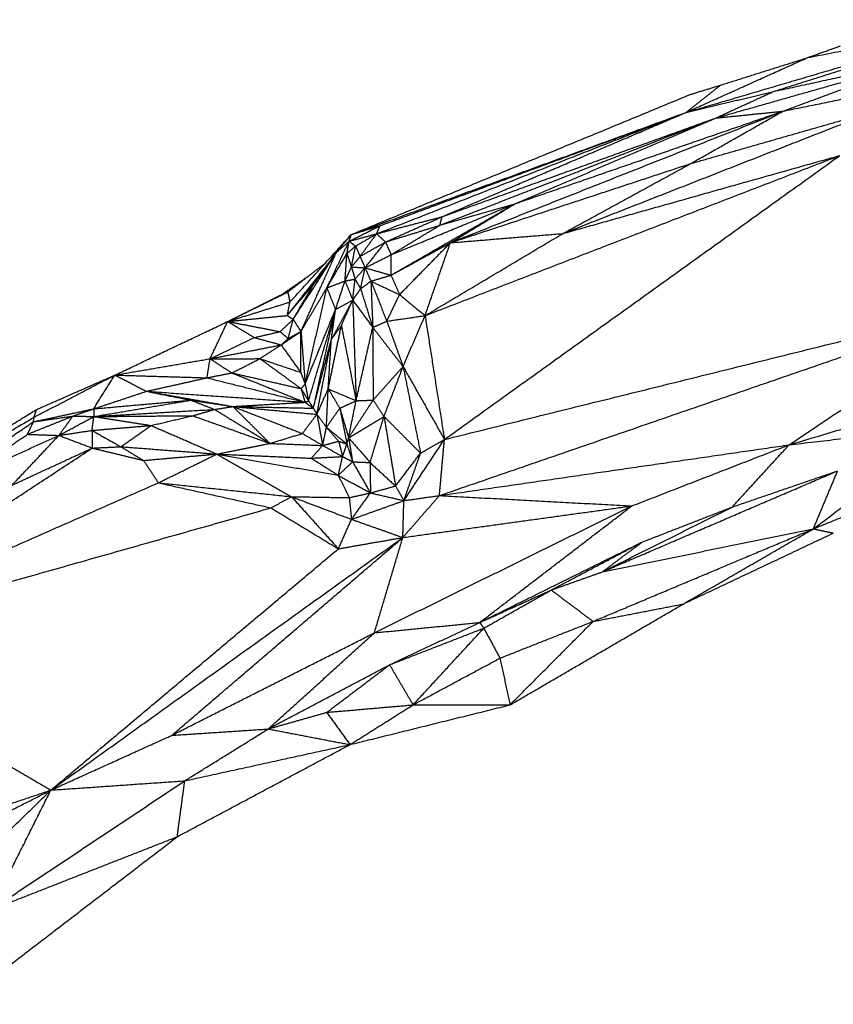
# Model space of a CAD drawing. Header units: millimetres. Extents: x 73 to 109.5, y 0 to 89.7.
# Tile 15 of 83: x 82.2 to 86, y 30.3 to 34.9. Entities that reach past the tile are written whole.
import ezdxf

# ---------------------------------------------------------------- set-up
doc = ezdxf.new("R2010")
doc.units = ezdxf.units.MM
doc.header["$MEASUREMENT"] = 0
doc.layers.add('Make2D$visible$lines', color=7, linetype='Continuous', true_color=0x000000)

msp = doc.modelspace()

# ---------------------------------------------------------------- linework, layer by layer
at = {"layer": 'Make2D$visible$lines'}
for points in [[(85.2932, 34.4559), (86.0285, 34.6725), (86.7638, 34.8891)], [(85.7017, 34.5539), (86.2328, 34.7215), (86.7638, 34.8891)], [(85.8603, 34.7118), (86.3121, 34.8005), (86.7638, 34.8891)], [(85.8603, 34.7118), (85.9371, 34.7392), (86.0138, 34.7667)], [(85.2932, 34.4559), (85.5768, 34.5839), (85.8603, 34.7118)], [(85.4317, 34.4299), (85.9208, 34.5688), (86.4099, 34.7078)], [(85.4538, 34.5834), (85.657, 34.6476), (85.8603, 34.7118)], [(85.7017, 34.5539), (86.0558, 34.6309), (86.4099, 34.7078)], [(85.7454, 34.4618), (86.0776, 34.5848), (86.4099, 34.7078)], [(85.2932, 34.4559), (85.3735, 34.5197), (85.4538, 34.5834)], [(85.312, 34.5395), (85.3829, 34.5615), (85.4538, 34.5834)], [(85.7454, 34.4618), (86.0686, 34.5277), (86.3919, 34.5937)], [(83.73, 33.8855), (84.521, 34.2125), (85.312, 34.5395)], [(85.2932, 34.4559), (85.4975, 34.5049), (85.7017, 34.5539)], [(85.4317, 34.4299), (85.5667, 34.4919), (85.7017, 34.5539)], [(83.73, 33.8855), (84.5116, 34.1707), (85.2932, 34.4559)], [(83.8486, 33.8891), (84.5709, 34.1725), (85.2932, 34.4559)], [(83.8644, 33.9268), (84.5788, 34.1914), (85.2932, 34.4559)], [(84.1548, 33.9692), (84.724, 34.2126), (85.2932, 34.4559)], [(84.193, 33.8476), (84.9692, 34.1547), (85.7454, 34.4618)], [(84.4939, 34.0292), (85.1196, 34.2455), (85.7454, 34.4618)], [(84.7179, 33.8904), (85.4515, 34.1784), (86.1851, 34.4664)], [(85.3153, 34.2173), (85.7502, 34.3419), (86.185, 34.4666)], [(85.3153, 34.2173), (85.5303, 34.3396), (85.7454, 34.4618)], [(85.4317, 34.4299), (85.5885, 34.4458), (85.7454, 34.4618)], [(84.1437, 33.929), (84.7877, 34.1794), (85.4317, 34.4299)], [(84.1548, 33.9692), (84.7933, 34.1995), (85.4317, 34.4299)], [(84.4939, 34.0292), (84.9628, 34.2295), (85.4317, 34.4299)], [(84.0748, 33.5073), (85.0429, 33.8811), (86.0111, 34.2549)], [(84.1651, 32.9289), (85.0881, 33.5919), (86.0111, 34.2549)], [(84.193, 33.8476), (84.7542, 34.0324), (85.3153, 34.2173)], [(84.7179, 33.8904), (85.3645, 34.0727), (86.0111, 34.2549)], [(84.7179, 33.8904), (85.0166, 34.0539), (85.3153, 34.2173)], [(83.9159, 33.696), (84.2049, 33.8626), (84.4939, 34.0292)], [(83.9163, 33.7915), (84.2051, 33.9103), (84.4939, 34.0292)], [(84.1437, 33.929), (84.3188, 33.9791), (84.4939, 34.0292)], [(84.193, 33.8476), (84.3434, 33.9384), (84.4939, 34.0292)], [(83.8486, 33.8891), (84.0017, 33.9292), (84.1548, 33.9692)], [(83.8899, 33.8509), (84.0223, 33.9101), (84.1548, 33.9692)], [(84.1437, 33.929), (84.1493, 33.9491), (84.1548, 33.9692)], [(83.7203, 33.8546), (83.7924, 33.8907), (83.8644, 33.9268)], [(83.7203, 33.8546), (83.7844, 33.8719), (83.8486, 33.8891)], [(83.73, 33.8855), (83.7972, 33.9061), (83.8644, 33.9268)], [(83.7501, 33.8318), (83.7994, 33.8605), (83.8486, 33.8891)], [(83.7712, 33.7838), (83.8099, 33.8364), (83.8486, 33.8891)], [(83.8486, 33.8891), (83.8565, 33.908), (83.8644, 33.9268)], [(83.8486, 33.8891), (83.8692, 33.87), (83.8899, 33.8509)], [(83.8899, 33.8509), (84.0168, 33.89), (84.1437, 33.929)], [(83.9163, 33.7915), (84.03, 33.8603), (84.1437, 33.929)], [(84.0748, 33.5073), (84.3963, 33.6989), (84.7179, 33.8904)], [(84.193, 33.8476), (84.4554, 33.869), (84.7179, 33.8904)], [(83.4439, 33.5706), (83.5869, 33.728), (83.73, 33.8855)], [(83.6162, 33.6367), (83.6683, 33.7457), (83.7203, 33.8546)], [(83.6605, 33.8023), (83.6953, 33.8439), (83.73, 33.8855)], [(83.6605, 33.8023), (83.6904, 33.8285), (83.7203, 33.8546)], [(83.7099, 33.7969), (83.7151, 33.8258), (83.7203, 33.8546)], [(83.7203, 33.8546), (83.7251, 33.8701), (83.73, 33.8855)], [(83.7203, 33.8546), (83.7352, 33.8432), (83.7501, 33.8318)], [(83.7712, 33.7838), (83.8305, 33.8173), (83.8899, 33.8509)], [(83.7947, 33.7304), (83.8423, 33.7907), (83.8899, 33.8509)], [(83.8899, 33.8509), (83.9031, 33.8212), (83.9163, 33.7915)], [(83.9159, 33.696), (84.0545, 33.7718), (84.193, 33.8476)], [(83.9557, 33.6051), (84.0744, 33.7263), (84.193, 33.8476)], [(84.0748, 33.5073), (84.1339, 33.6775), (84.193, 33.8476)], [(83.4589, 33.4895), (83.5597, 33.6459), (83.6605, 33.8023)], [(83.4953, 33.4331), (83.5779, 33.6177), (83.6605, 33.8023)], [(83.556, 33.6555), (83.6083, 33.7289), (83.6605, 33.8023)], [(83.6162, 33.6367), (83.6631, 33.7168), (83.7099, 33.7969)], [(83.7011, 33.669), (83.7055, 33.733), (83.7099, 33.7969)], [(83.7099, 33.7969), (83.73, 33.8144), (83.7501, 33.8318)], [(83.7099, 33.7969), (83.7204, 33.7656), (83.7309, 33.7343)], [(83.7309, 33.7343), (83.7405, 33.7831), (83.7501, 33.8318)], [(83.7501, 33.8318), (83.7607, 33.8078), (83.7712, 33.7838)], [(83.4314, 33.5078), (83.5292, 33.6314), (83.6269, 33.7551)], [(83.4335, 33.6171), (83.521, 33.6845), (83.6085, 33.7518)], [(83.7309, 33.7343), (83.7511, 33.759), (83.7712, 33.7838)], [(83.7712, 33.7838), (83.7829, 33.7571), (83.7947, 33.7304)], [(83.7947, 33.7304), (83.8555, 33.7609), (83.9163, 33.7915)], [(83.9159, 33.696), (83.9161, 33.7437), (83.9163, 33.7915)], [(83.7011, 33.669), (83.716, 33.7017), (83.7309, 33.7343)], [(83.7309, 33.7343), (83.7394, 33.7059), (83.7478, 33.6776)], [(83.7309, 33.7343), (83.7628, 33.7323), (83.7947, 33.7304)], [(83.7478, 33.6776), (83.7713, 33.704), (83.7947, 33.7304)], [(83.7738, 33.6322), (83.7842, 33.6813), (83.7947, 33.7304)], [(83.7947, 33.7304), (83.8553, 33.7132), (83.9159, 33.696)], [(83.7947, 33.7304), (83.8083, 33.6992), (83.8218, 33.6681)], [(83.4077, 33.607), (83.4693, 33.6495), (83.531, 33.6921)], [(83.6162, 33.6367), (83.6587, 33.6529), (83.7011, 33.669)], [(83.6567, 33.5358), (83.6789, 33.6024), (83.7011, 33.669)], [(83.7011, 33.669), (83.7245, 33.6733), (83.7478, 33.6776)], [(83.7011, 33.669), (83.7191, 33.6242), (83.7372, 33.5794)], [(83.7372, 33.5794), (83.7425, 33.6285), (83.7478, 33.6776)], [(83.7478, 33.6776), (83.7608, 33.6549), (83.7738, 33.6322)], [(83.7738, 33.6322), (83.7978, 33.6501), (83.8218, 33.6681)], [(83.8218, 33.6681), (83.8689, 33.682), (83.9159, 33.696)], [(83.8218, 33.6681), (83.859, 33.5746), (83.8961, 33.4811)], [(83.8218, 33.6681), (83.8888, 33.6366), (83.9557, 33.6051)], [(83.8218, 33.6681), (83.8262, 33.5601), (83.8305, 33.452)], [(83.9159, 33.696), (83.9358, 33.6505), (83.9557, 33.6051)], [(83.1534, 33.4798), (83.2935, 33.5485), (83.4335, 33.6171)], [(83.4077, 33.607), (83.4206, 33.612), (83.4335, 33.6171)], [(83.4314, 33.5078), (83.4937, 33.5817), (83.556, 33.6555)], [(83.4335, 33.6171), (83.4387, 33.5939), (83.4439, 33.5706)], [(83.4589, 33.4895), (83.5074, 33.5725), (83.556, 33.6555)], [(83.4953, 33.4331), (83.5558, 33.5349), (83.6162, 33.6367)], [(83.5149, 33.1873), (83.5656, 33.412), (83.6162, 33.6367)], [(83.6162, 33.6367), (83.6365, 33.5862), (83.6567, 33.5358)], [(83.7372, 33.5794), (83.7555, 33.6058), (83.7738, 33.6322)], [(83.7738, 33.6322), (83.8021, 33.5421), (83.8305, 33.452)], [(83.1534, 33.4798), (83.2805, 33.5434), (83.4077, 33.607)], [(83.1534, 33.4798), (83.2987, 33.5252), (83.4439, 33.5706)], [(83.4314, 33.5078), (83.4377, 33.5392), (83.4439, 33.5706)], [(83.6372, 33.3956), (83.6872, 33.4875), (83.7372, 33.5794)], [(83.6567, 33.5358), (83.697, 33.5576), (83.7372, 33.5794)], [(83.6839, 33.4612), (83.7105, 33.5203), (83.7372, 33.5794)], [(83.7372, 33.5794), (83.745, 33.3445), (83.7528, 33.1097)], [(83.7372, 33.5794), (83.7838, 33.5157), (83.8305, 33.452)], [(83.8961, 33.4811), (83.9259, 33.5431), (83.9557, 33.6051)], [(83.9557, 33.6051), (84.0152, 33.5562), (84.0748, 33.5073)], [(84.1418, 32.6668), (85.4592, 33.1212), (86.7766, 33.5756)], [(84.1651, 32.9289), (85.4708, 33.2523), (86.7766, 33.5756)], [(85.7739, 32.9036), (86.2752, 33.2396), (86.7766, 33.5756)], [(83.5149, 33.1873), (83.5858, 33.3616), (83.6567, 33.5358)], [(83.5308, 33.1089), (83.5938, 33.3223), (83.6567, 33.5358)], [(83.553, 33.0749), (83.6049, 33.3053), (83.6567, 33.5358)], [(83.6372, 33.3956), (83.647, 33.4657), (83.6567, 33.5358)], [(82.627, 33.2296), (82.8902, 33.3547), (83.1534, 33.4798)], [(83.0712, 33.3058), (83.1123, 33.3928), (83.1534, 33.4798)], [(83.1534, 33.4798), (83.2924, 33.4938), (83.4314, 33.5078)], [(83.1534, 33.4798), (83.2755, 33.4561), (83.3977, 33.4323)], [(83.1534, 33.4798), (83.2157, 33.4423), (83.278, 33.4048)], [(83.3977, 33.4323), (83.4283, 33.4609), (83.4589, 33.4895)], [(83.4314, 33.5078), (83.4451, 33.4986), (83.4589, 33.4895)], [(83.4357, 33.4), (83.4473, 33.4447), (83.4589, 33.4895)], [(83.4589, 33.4895), (83.4771, 33.4613), (83.4953, 33.4331)], [(83.8305, 33.452), (83.8633, 33.4666), (83.8961, 33.4811)], [(83.8961, 33.4811), (83.9854, 33.4942), (84.0748, 33.5073)], [(83.8961, 33.4811), (83.9341, 33.3752), (83.9721, 33.2693)], [(83.9721, 33.2693), (84.0234, 33.3883), (84.0748, 33.5073)], [(84.0748, 33.5073), (84.1199, 33.2181), (84.1651, 32.9289)], [(83.278, 33.4048), (83.3378, 33.4186), (83.3977, 33.4323)], [(83.3977, 33.4323), (83.4167, 33.4162), (83.4357, 33.4)], [(83.4031, 33.3702), (83.4492, 33.4016), (83.4953, 33.4331)], [(83.4357, 33.4), (83.4655, 33.4165), (83.4953, 33.4331)], [(83.4942, 33.242), (83.4947, 33.3376), (83.4953, 33.4331)], [(83.4953, 33.4331), (83.5051, 33.3102), (83.5149, 33.1873)], [(83.6225, 33.165), (83.6532, 33.3131), (83.6839, 33.4612)], [(83.6372, 33.3956), (83.6605, 33.4284), (83.6839, 33.4612)], [(83.6839, 33.4612), (83.7184, 33.2854), (83.7528, 33.1097)], [(83.7528, 33.1097), (83.7916, 33.2808), (83.8305, 33.452)], [(83.8305, 33.452), (83.9013, 33.3607), (83.9721, 33.2693)], [(83.8305, 33.452), (83.8314, 33.2823), (83.8322, 33.1126)], [(85.7739, 32.9036), (86.7206, 33.1868), (87.6673, 33.4699)], [(83.0712, 33.3058), (83.1746, 33.3553), (83.278, 33.4048)], [(83.278, 33.4048), (83.3406, 33.3875), (83.4031, 33.3702)], [(83.4031, 33.3702), (83.4194, 33.3851), (83.4357, 33.4)], [(83.553, 33.0749), (83.5951, 33.2352), (83.6372, 33.3956)], [(83.5698, 33.0462), (83.6035, 33.2209), (83.6372, 33.3956)], [(83.6225, 33.165), (83.6298, 33.2803), (83.6372, 33.3956)], [(83.0712, 33.3058), (83.2371, 33.338), (83.4031, 33.3702)], [(83.3041, 33.3062), (83.3536, 33.3382), (83.4031, 33.3702)], [(83.4031, 33.3702), (83.4487, 33.3061), (83.4942, 33.242)], [(82.627, 33.2296), (82.8491, 33.2677), (83.0712, 33.3058)], [(83.0567, 33.2168), (83.0639, 33.2613), (83.0712, 33.3058)], [(83.0712, 33.3058), (83.1876, 33.306), (83.3041, 33.3062)], [(83.0712, 33.3058), (83.1218, 33.2727), (83.1725, 33.2397)], [(83.1725, 33.2397), (83.2383, 33.2729), (83.3041, 33.3062)], [(83.3041, 33.3062), (83.4001, 33.2362), (83.4961, 33.1661)], [(83.3041, 33.3062), (83.3992, 33.2741), (83.4942, 33.242)], [(83.8322, 33.1126), (83.9021, 33.191), (83.9721, 33.2693)], [(83.883, 33.0367), (83.9275, 33.153), (83.9721, 33.2693)], [(83.9721, 33.2693), (84.0686, 33.0991), (84.1651, 32.9289)], [(83.9721, 33.2693), (84.0129, 33.0671), (84.0537, 32.8649)], [(82.2493, 33.0328), (82.4381, 33.1312), (82.627, 33.2296)], [(82.2616, 33.0691), (82.4443, 33.1493), (82.627, 33.2296)], [(82.5276, 33.0719), (82.5773, 33.1507), (82.627, 33.2296)], [(82.627, 33.2296), (82.8418, 33.2232), (83.0567, 33.2168)], [(82.627, 33.2296), (82.7006, 33.1917), (82.7743, 33.1538)], [(82.7743, 33.1538), (82.9155, 33.1853), (83.0567, 33.2168)], [(83.0567, 33.2168), (83.1146, 33.2283), (83.1725, 33.2397)], [(83.0567, 33.2168), (83.2854, 33.1597), (83.5141, 33.1025)], [(83.1725, 33.2397), (83.3433, 33.1711), (83.5141, 33.1025)], [(83.1725, 33.2397), (83.3343, 33.2029), (83.4961, 33.1661)], [(83.4942, 33.242), (83.5046, 33.2147), (83.5149, 33.1873)], [(82.5276, 33.0719), (82.651, 33.1128), (82.7743, 33.1538)], [(82.7743, 33.1538), (83.1442, 33.1282), (83.5141, 33.1025)], [(82.7743, 33.1538), (82.976, 33.1183), (83.1776, 33.0828)], [(82.7743, 33.1538), (82.8777, 33.1331), (82.9811, 33.1124)], [(83.4961, 33.1661), (83.5055, 33.1767), (83.5149, 33.1873)], [(83.4961, 33.1661), (83.5051, 33.1343), (83.5141, 33.1025)], [(83.4961, 33.1661), (83.5134, 33.1375), (83.5308, 33.1089)], [(83.5149, 33.1873), (83.5229, 33.1481), (83.5308, 33.1089)], [(83.5698, 33.0462), (83.5961, 33.1056), (83.6225, 33.165)], [(83.6143, 32.9855), (83.6184, 33.0753), (83.6225, 33.165)], [(83.6225, 33.165), (83.6496, 33.1198), (83.6767, 33.0747)], [(83.6225, 33.165), (83.6876, 33.1373), (83.7528, 33.1097)], [(82.5276, 33.0719), (82.7544, 33.0921), (82.9811, 33.1124)], [(82.5285, 33.0359), (82.7548, 33.0742), (82.9811, 33.1124)], [(82.9811, 33.1124), (83.0794, 33.0976), (83.1776, 33.0828)], [(82.9811, 33.1124), (83.0367, 33.0907), (83.0923, 33.069)], [(83.5141, 33.1025), (83.5224, 33.1057), (83.5308, 33.1089)], [(83.5308, 33.1089), (83.5419, 33.0919), (83.553, 33.0749)], [(83.6767, 33.0747), (83.7148, 33.0922), (83.7528, 33.1097)], [(83.7178, 32.9372), (83.775, 33.0249), (83.8322, 33.1126)], [(83.7178, 32.9372), (83.7353, 33.0234), (83.7528, 33.1097)], [(83.7528, 33.1097), (83.7925, 33.1111), (83.8322, 33.1126)], [(83.8322, 33.1126), (83.8576, 33.0747), (83.883, 33.0367)], [(81.1845, 32.4083), (81.723, 32.7387), (82.2616, 33.0691)], [(82.2468, 33.0113), (82.3872, 33.0416), (82.5276, 33.0719)], [(82.2493, 33.0328), (82.2554, 33.0509), (82.2616, 33.0691)], [(82.4307, 33.0383), (82.4792, 33.0551), (82.5276, 33.0719)], [(82.5276, 33.0719), (82.5281, 33.0539), (82.5285, 33.0359)], [(82.5285, 33.0359), (82.8104, 33.0525), (83.0923, 33.069)], [(82.9899, 33.0398), (83.0411, 33.0544), (83.0923, 33.069)], [(83.0923, 33.069), (83.135, 33.0759), (83.1776, 33.0828)], [(83.0923, 33.069), (83.2215, 32.9897), (83.3506, 32.9104)], [(83.1776, 33.0828), (83.3459, 33.0927), (83.5141, 33.1025)], [(83.1776, 33.0828), (83.2641, 32.9966), (83.3506, 32.9104)], [(83.1776, 33.0828), (83.3653, 33.0788), (83.553, 33.0749)], [(83.1776, 33.0828), (83.3399, 33.0197), (83.5021, 32.9566)], [(83.1776, 33.0828), (83.3737, 33.0645), (83.5698, 33.0462)], [(83.5141, 33.1025), (83.5335, 33.0887), (83.553, 33.0749)], [(83.553, 33.0749), (83.5614, 33.0605), (83.5698, 33.0462)], [(83.6143, 32.9855), (83.6455, 33.0301), (83.6767, 33.0747)], [(83.6767, 33.0747), (83.6934, 32.9911), (83.71, 32.9076)], [(83.6767, 33.0747), (83.6973, 33.0059), (83.7178, 32.9372)], [(81.1845, 32.4083), (81.7169, 32.7205), (82.2493, 33.0328)], [(82.2181, 32.9529), (82.3244, 32.9956), (82.4307, 33.0383)], [(82.2468, 33.0113), (82.3388, 33.0248), (82.4307, 33.0383)], [(82.2468, 33.0113), (82.248, 33.022), (82.2493, 33.0328)], [(82.3654, 32.9477), (82.398, 32.993), (82.4307, 33.0383)], [(82.3654, 32.9477), (82.4469, 32.9918), (82.5285, 33.0359)], [(82.4307, 33.0383), (82.4796, 33.0371), (82.5285, 33.0359)], [(82.5197, 32.9712), (82.5241, 33.0036), (82.5285, 33.0359)], [(82.5285, 33.0359), (82.7592, 33.0379), (82.9899, 33.0398)], [(82.5285, 33.0359), (82.662, 33.015), (82.7955, 32.994)], [(82.7955, 32.994), (82.8927, 33.0169), (82.9899, 33.0398)], [(82.9899, 33.0398), (83.1703, 32.9751), (83.3506, 32.9104)], [(83.5021, 32.9566), (83.5359, 33.0014), (83.5698, 33.0462)], [(83.5698, 33.0462), (83.5832, 32.9735), (83.5967, 32.9008)], [(83.5698, 33.0462), (83.5921, 33.0158), (83.6143, 32.9855)], [(83.7178, 32.9372), (83.8004, 32.987), (83.883, 33.0367)], [(83.818, 32.8211), (83.8505, 32.9289), (83.883, 33.0367)], [(83.883, 33.0367), (83.91, 32.8741), (83.937, 32.7115)], [(83.883, 33.0367), (83.9683, 32.9508), (84.0537, 32.8649)], [(85.7739, 32.9036), (86.2457, 32.9595), (86.7176, 33.0155)], [(81.2923, 32.3667), (81.7696, 32.689), (82.2468, 33.0113)], [(82.2181, 32.9529), (82.2325, 32.9821), (82.2468, 33.0113)], [(82.3654, 32.9477), (82.4425, 32.9594), (82.5197, 32.9712)], [(82.5197, 32.9712), (82.6576, 32.9826), (82.7955, 32.994)], [(82.5197, 32.9712), (82.5204, 32.93), (82.5212, 32.8887)], [(82.5197, 32.9712), (82.587, 32.9331), (82.6543, 32.895)], [(82.6543, 32.895), (82.7249, 32.9445), (82.7955, 32.994)], [(82.7955, 32.994), (82.9493, 32.9274), (83.1031, 32.8608)], [(83.5967, 32.9008), (83.6055, 32.9432), (83.6143, 32.9855)], [(83.6143, 32.9855), (83.6622, 32.9465), (83.71, 32.9076)], [(83.6143, 32.9855), (83.6427, 32.9531), (83.6711, 32.9207)], [(81.917, 32.7447), (82.0676, 32.8488), (82.2181, 32.9529)], [(81.917, 32.7447), (82.1412, 32.8462), (82.3654, 32.9477)], [(82.1464, 32.7155), (82.2559, 32.8316), (82.3654, 32.9477)], [(82.2181, 32.9529), (82.2917, 32.9503), (82.3654, 32.9477)], [(82.3654, 32.9477), (82.4433, 32.9182), (82.5212, 32.8887)], [(83.3506, 32.9104), (83.4263, 32.9335), (83.5021, 32.9566)], [(83.5021, 32.9566), (83.5494, 32.9287), (83.5967, 32.9008)], [(83.71, 32.9076), (83.7139, 32.9224), (83.7178, 32.9372)], [(83.7178, 32.9372), (83.7679, 32.8792), (83.818, 32.8211)], [(83.7178, 32.9372), (83.7272, 32.8809), (83.7365, 32.8245)], [(83.9758, 32.6432), (84.0704, 32.7861), (84.1651, 32.9289)], [(84.0537, 32.8649), (84.1094, 32.8969), (84.1651, 32.9289)], [(84.1418, 32.6668), (84.1534, 32.7979), (84.1651, 32.9289)], [(81.1409, 31.9818), (81.831, 32.4353), (82.5212, 32.8887)], [(82.1464, 32.7155), (82.3338, 32.8021), (82.5212, 32.8887)], [(82.5212, 32.8887), (82.5877, 32.8919), (82.6543, 32.895)], [(82.5212, 32.8887), (82.6407, 32.8598), (82.7602, 32.8309)], [(82.6543, 32.895), (82.7073, 32.863), (82.7602, 32.8309)], [(82.6543, 32.895), (82.8787, 32.8779), (83.1031, 32.8608)], [(83.1031, 32.8608), (83.2269, 32.8856), (83.3506, 32.9104)], [(83.3506, 32.9104), (83.4736, 32.9056), (83.5967, 32.9008)], [(83.5436, 32.8413), (83.5701, 32.8711), (83.5967, 32.9008)], [(83.5967, 32.9008), (83.6339, 32.9107), (83.6711, 32.9207)], [(83.5967, 32.9008), (83.6432, 32.8749), (83.6897, 32.8491)], [(83.6711, 32.9207), (83.6906, 32.9141), (83.71, 32.9076)], [(83.6711, 32.9207), (83.6804, 32.8849), (83.6897, 32.8491)], [(83.6897, 32.8491), (83.6998, 32.8783), (83.71, 32.9076)], [(83.71, 32.9076), (83.7232, 32.866), (83.7365, 32.8245)], [(84.1418, 32.6668), (84.9578, 32.7852), (85.7739, 32.9036)], [(85.04, 32.6185), (85.4069, 32.761), (85.7739, 32.9036)], [(85.5087, 32.6133), (85.6413, 32.7584), (85.7739, 32.9036)], [(85.8876, 32.5115), (86.1552, 32.713), (86.4227, 32.9145)], [(82.7602, 32.8309), (82.9317, 32.8459), (83.1031, 32.8608)], [(82.7602, 32.8309), (82.795, 32.7787), (82.8297, 32.7264)], [(82.8297, 32.7264), (82.9664, 32.7936), (83.1031, 32.8608)], [(83.1031, 32.8608), (83.3233, 32.8511), (83.5436, 32.8413)], [(83.1031, 32.8608), (83.3863, 32.8111), (83.6695, 32.7614)], [(83.1031, 32.8608), (83.2771, 32.7613), (83.4512, 32.6617)], [(83.5436, 32.8413), (83.6166, 32.8452), (83.6897, 32.8491)], [(83.5436, 32.8413), (83.6065, 32.8014), (83.6695, 32.7614)], [(83.6695, 32.7614), (83.6796, 32.8053), (83.6897, 32.8491)], [(83.6897, 32.8491), (83.7131, 32.8368), (83.7365, 32.8245)], [(83.937, 32.7115), (83.9953, 32.7882), (84.0537, 32.8649)], [(83.9758, 32.6432), (84.0147, 32.754), (84.0537, 32.8649)], [(85.8876, 32.5115), (86.3021, 32.6815), (86.7166, 32.8516)], [(83.6695, 32.7614), (83.703, 32.7929), (83.7365, 32.8245)], [(83.7365, 32.8245), (83.7781, 32.7519), (83.8197, 32.6793)], [(83.7365, 32.8245), (83.7772, 32.8228), (83.818, 32.8211)], [(83.818, 32.8211), (83.8189, 32.7502), (83.8197, 32.6793)], [(83.818, 32.8211), (83.8775, 32.7663), (83.937, 32.7115)], [(83.6695, 32.7614), (83.7446, 32.7204), (83.8197, 32.6793)], [(83.6695, 32.7614), (83.6951, 32.7093), (83.7206, 32.6572)], [(84.9027, 32.3107), (85.4518, 32.5465), (86.0009, 32.7822)], [(85.5087, 32.6133), (85.7548, 32.6978), (86.0009, 32.7822)], [(85.8876, 32.5115), (85.9443, 32.6469), (86.0009, 32.7822)], [(81.1409, 31.9818), (81.9853, 32.3541), (82.8297, 32.7264)], [(82.8297, 32.7264), (83.0927, 32.6679), (83.3557, 32.6093)], [(82.8297, 32.7264), (83.1404, 32.694), (83.4512, 32.6617)], [(83.8197, 32.6793), (83.8784, 32.6954), (83.937, 32.7115)], [(83.937, 32.7115), (83.9564, 32.6774), (83.9758, 32.6432)], [(83.3557, 32.6093), (83.4034, 32.6355), (83.4512, 32.6617)], [(83.4512, 32.6617), (83.5606, 32.54), (83.67, 32.4183)], [(83.4512, 32.6617), (83.5912, 32.6087), (83.7313, 32.5558)], [(83.4512, 32.6617), (83.5859, 32.6594), (83.7206, 32.6572)], [(83.7206, 32.6572), (83.7702, 32.6682), (83.8197, 32.6793)], [(83.7206, 32.6572), (83.7259, 32.6065), (83.7313, 32.5558)], [(83.7313, 32.5558), (83.7755, 32.6175), (83.8197, 32.6793)], [(83.8197, 32.6793), (83.8978, 32.6613), (83.9758, 32.6432)], [(83.971, 32.4709), (84.0564, 32.5689), (84.1418, 32.6668)], [(83.9758, 32.6432), (84.0588, 32.655), (84.1418, 32.6668)], [(84.1418, 32.6668), (84.5909, 32.6426), (85.04, 32.6185)], [(81.1409, 31.9818), (82.2483, 32.2956), (83.3557, 32.6093)], [(83.3557, 32.6093), (83.5129, 32.5138), (83.67, 32.4183)], [(83.7313, 32.5558), (83.8535, 32.5995), (83.9758, 32.6432)], [(83.8383, 32.026), (84.4391, 32.3222), (85.04, 32.6185)], [(83.971, 32.4709), (83.9734, 32.5571), (83.9758, 32.6432)], [(83.971, 32.4709), (84.5055, 32.5447), (85.04, 32.6185)], [(84.3301, 32.0742), (84.685, 32.3463), (85.04, 32.6185)], [(84.9027, 32.3107), (85.2057, 32.462), (85.5087, 32.6133)], [(85.0887, 32.4499), (85.2987, 32.5316), (85.5087, 32.6133)], [(83.67, 32.4183), (83.7007, 32.487), (83.7313, 32.5558)], [(83.7313, 32.5558), (83.8512, 32.5134), (83.971, 32.4709)], [(84.8593, 32.0791), (85.3735, 32.2953), (85.8876, 32.5115)], [(84.9027, 32.3107), (85.3952, 32.4111), (85.8876, 32.5115)], [(85.2799, 32.1604), (85.5837, 32.336), (85.8876, 32.5115)], [(85.8876, 32.5115), (85.9341, 32.5015), (85.9806, 32.4914)], [(82.3279, 31.2914), (83.1494, 31.8812), (83.971, 32.4709)], [(82.8924, 31.5471), (83.4317, 32.009), (83.971, 32.4709)], [(83.67, 32.4183), (83.8205, 32.4446), (83.971, 32.4709)], [(83.8383, 32.026), (83.9047, 32.2485), (83.971, 32.4709)], [(85.2799, 32.1604), (85.6303, 32.3259), (85.9806, 32.4914)], [(82.3279, 31.2914), (82.999, 31.8548), (83.67, 32.4183)], [(84.3301, 32.0742), (84.7094, 32.262), (85.0887, 32.4499)], [(84.6636, 32.2256), (84.8761, 32.3377), (85.0887, 32.4499)], [(84.9027, 32.3107), (84.9957, 32.3803), (85.0887, 32.4499)], [(84.6636, 32.2256), (84.7832, 32.2681), (84.9027, 32.3107)], [(84.3301, 32.0742), (84.4968, 32.1499), (84.6636, 32.2256)], [(84.3489, 32.0476), (84.5062, 32.1366), (84.6636, 32.2256)], [(84.6636, 32.2256), (84.7614, 32.1524), (84.8593, 32.0791)], [(84.4714, 31.6893), (84.8756, 31.9249), (85.2799, 32.1604)], [(84.8593, 32.0791), (85.0696, 32.1198), (85.2799, 32.1604)], [(83.8383, 32.026), (84.0842, 32.0501), (84.3301, 32.0742)], [(83.909, 31.8764), (84.1196, 31.9753), (84.3301, 32.0742)], [(84.3301, 32.0742), (84.3395, 32.0609), (84.3489, 32.0476)], [(84.4243, 31.9075), (84.6418, 31.9933), (84.8593, 32.0791)], [(84.4714, 31.6893), (84.6654, 31.8842), (84.8593, 32.0791)], [(82.8924, 31.5471), (83.3654, 31.7865), (83.8383, 32.026)], [(83.3426, 31.577), (83.5905, 31.8015), (83.8383, 32.026)], [(83.909, 31.8764), (84.1289, 31.962), (84.3489, 32.0476)], [(84.0189, 31.6895), (84.1839, 31.8685), (84.3489, 32.0476)], [(84.3489, 32.0476), (84.3866, 31.9775), (84.4243, 31.9075)], [(81.1409, 31.9818), (81.7344, 31.6366), (82.3279, 31.2914)], [(83.3426, 31.577), (83.6258, 31.7267), (83.909, 31.8764)], [(83.6158, 31.6545), (83.7624, 31.7655), (83.909, 31.8764)], [(83.909, 31.8764), (83.964, 31.7829), (84.0189, 31.6895)], [(84.0189, 31.6895), (84.2216, 31.7985), (84.4243, 31.9075)], [(84.4243, 31.9075), (84.4479, 31.7984), (84.4714, 31.6893)], [(83.6158, 31.6545), (83.8174, 31.672), (84.0189, 31.6895)], [(83.724, 31.5038), (83.8714, 31.5966), (84.0189, 31.6895)], [(83.724, 31.5038), (84.0977, 31.5965), (84.4714, 31.6893)], [(84.0189, 31.6895), (84.2452, 31.6894), (84.4714, 31.6893)], [(83.3426, 31.577), (83.4792, 31.6158), (83.6158, 31.6545)], [(83.6158, 31.6545), (83.6699, 31.5791), (83.724, 31.5038)], [(82.3279, 31.2914), (82.6101, 31.4192), (82.8924, 31.5471)], [(82.8924, 31.5471), (83.1175, 31.562), (83.3426, 31.577)], [(82.9529, 31.3348), (83.1477, 31.4559), (83.3426, 31.577)], [(83.3426, 31.577), (83.5333, 31.5404), (83.724, 31.5038)], [(82.9177, 31.0736), (83.3208, 31.2887), (83.724, 31.5038)], [(82.9529, 31.3348), (83.3384, 31.4193), (83.724, 31.5038)], [(82.0482, 30.7324), (82.5005, 31.0336), (82.9529, 31.3348)], [(82.3279, 31.2914), (82.6404, 31.3131), (82.9529, 31.3348)], [(82.9177, 31.0736), (82.9353, 31.2042), (82.9529, 31.3348)], [(81.304, 30.2911), (81.816, 30.7912), (82.3279, 31.2914)], [(81.3661, 30.9659), (81.847, 31.1286), (82.3279, 31.2914)], [(81.4694, 30.8545), (81.8986, 31.0729), (82.3279, 31.2914)], [(82.0482, 30.7324), (82.188, 31.0119), (82.3279, 31.2914)], [(81.9332, 30.3186), (82.4254, 30.6961), (82.9177, 31.0736)], [(82.0482, 30.7324), (82.4829, 30.903), (82.9177, 31.0736)]]:
    msp.add_open_spline(points, degree=2, dxfattribs=at)

doc.saveas('drawing.dxf')
